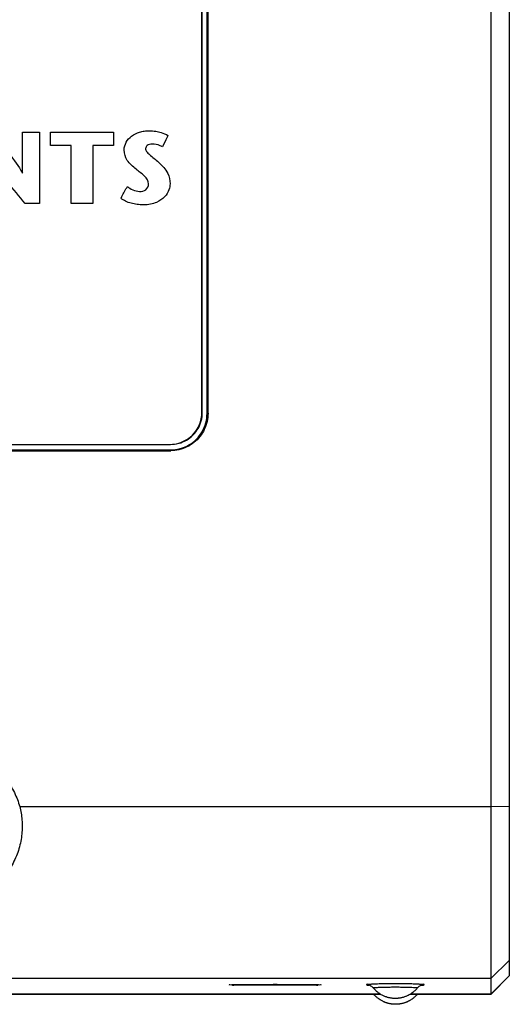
# Model space of a CAD drawing. Header units: inches. Extents: x 0 to 34, y 0 to 22.
# Tile 56 of 69: x 20.7 to 21.8, y 4.6 to 6.8. Entities that reach past the tile are written whole.
import ezdxf

# ---------------------------------------------------------------- set-up
doc = ezdxf.new("R2010")
doc.units = ezdxf.units.IN
doc.header["$LTSCALE"] = 1.87
doc.header["$MEASUREMENT"] = 0
doc.layers.get('0').update_dxf_attribs({"linetype": 'CONTINUOUS'})
doc.layers.add('DATUMCURVES', color=7, linetype='CONTINUOUS')

msp = doc.modelspace()

# ---------------------------------------------------------------- linework, layer by layer
at = {"color": 7, "linetype": 'CONTINUOUS'}
for p, q in [((21.7225, 8.4185), (21.7225, 4.6538)), ((21.7625, 8.3785), (21.7625, 4.6938)), ((21.7629, 8.3787), (21.7629, 4.6935)), ((21.0881, 5.9319), (21.0881, 7.1669)), ((21.0986, 5.93), (21.0986, 7.1649)), ((21.1007, 5.9303), (21.1007, 7.1653)), ((21.1007, 5.9303), (21.0986, 5.93)), ((18.9081, 5.862), (21.0181, 5.862)), ((18.9086, 5.85), (21.0186, 5.85)), ((18.9086, 5.8482), (21.0186, 5.8482)), ((21.0181, 5.862), (21.0181, 5.8617)), ((21.0186, 5.8482), (21.0186, 5.85)), ((20.6868, 5.0657), (21.7225, 5.0657)), ((21.7625, 5.0653), (21.7225, 5.0657)), ((21.7625, 4.7276), (21.7225, 4.6876)), ((21.7225, 4.6876), (19.9837, 4.6876)), ((21.7625, 4.6938), (21.7225, 4.6538)), ((21.7229, 4.6535), (21.7629, 4.6935)), ((21.4791, 4.6538), (18.4482, 4.6538)), ((21.7225, 4.6538), (21.5459, 4.6538)), ((18.4477, 4.6535), (21.4796, 4.6535)), ((21.5454, 4.6535), (21.7229, 4.6535))]:
    msp.add_line(p, q, dxfattribs=at)
for points, knots in [([(21.0181, 5.862), (21.0242, 5.862), (21.0364, 5.8636), (21.0535, 5.8706), (21.0682, 5.8819), (21.0794, 5.8965), (21.0865, 5.9136), (21.0881, 5.9259), (21.0881, 5.9319)], [0, 0, 0, 0, 0.16667, 0.333339, 0.500006, 0.666672, 0.833336, 1, 1, 1, 1]), ([(21.1007, 5.9303), (21.1007, 5.9242), (21.0993, 5.9119), (21.0932, 5.8944), (21.0833, 5.8787), (21.0702, 5.8656), (21.0545, 5.8557), (21.037, 5.8496), (21.0247, 5.8482), (21.0186, 5.8482)], [0, 0, 0, 0, 0.142716, 0.286035, 0.428221, 0.571767, 0.713956, 0.857279, 1, 1, 1, 1]), ([(21.0186, 5.85), (21.0256, 5.85), (21.0396, 5.8518), (21.0591, 5.8599), (21.0758, 5.8728), (21.0887, 5.8895), (21.0968, 5.909), (21.0986, 5.923), (21.0986, 5.93)], [0, 0, 0, 0, 0.166669, 0.333337, 0.500006, 0.666673, 0.833337, 1, 1, 1, 1]), ([(20.3695, 5.0657), (20.3723, 5.0763), (20.3801, 5.097), (20.3978, 5.1251), (20.4209, 5.1492), (20.4482, 5.1681), (20.4789, 5.1812), (20.5115, 5.1878), (20.5448, 5.1878), (20.5774, 5.1812), (20.608, 5.1681), (20.6354, 5.1492), (20.6584, 5.1251), (20.6761, 5.097), (20.6839, 5.0763), (20.6868, 5.0657)], [0, 0, 0, 0, 0.076637, 0.153674, 0.230603, 0.307585, 0.38455, 0.461526, 0.538499, 0.615475, 0.692439, 0.769424, 0.846345, 0.923405, 1, 1, 1, 1]), ([(20.6868, 5.0657), (20.688, 5.0609), (20.69, 5.0512), (20.6918, 5.0364), (20.6922, 5.0265), (20.6922, 5.0216)], [0, 0, 0, 0, 0.332538, 0.667365, 1, 1, 1, 1]), ([(20.6922, 5.0216), (20.6921, 5.0109), (20.69, 4.9889), (20.6804, 4.9567), (20.6643, 4.9261), (20.6422, 4.8993), (20.6156, 4.8782), (20.5867, 4.8635), (20.5574, 4.8552), (20.5281, 4.8526), (20.4989, 4.8552), (20.4695, 4.8635), (20.4406, 4.8781), (20.4141, 4.8993), (20.392, 4.9261), (20.3758, 4.9566), (20.3663, 4.9889), (20.3641, 5.0109), (20.3641, 5.0216)], [0, 0, 0, 0, 0.061444, 0.126408, 0.192559, 0.259385, 0.325077, 0.38699, 0.444713, 0.500002, 0.555282, 0.612974, 0.674859, 0.74056, 0.807297, 0.873391, 0.93832, 1, 1, 1, 1]), ([(21.4601, 4.6753), (21.4579, 4.675), (21.455, 4.6742), (21.4493, 4.6756), (21.4493, 4.6726), (21.4519, 4.6732), (21.4538, 4.6734), (21.4542, 4.6734)], [0, 0, 0, 0, 0.444495, 0.675118, 0.70843, 0.938972, 1, 1, 1, 1]), ([(21.5125, 4.6763), (21.5074, 4.6763), (21.4976, 4.6762), (21.4834, 4.6761), (21.4713, 4.6756), (21.4632, 4.6758), (21.4601, 4.6753)], [0, 0, 0, 0, 0.290702, 0.564774, 0.805689, 1, 1, 1, 1]), ([(21.5649, 4.6753), (21.5618, 4.6758), (21.5537, 4.6756), (21.5416, 4.6761), (21.5274, 4.6762), (21.5176, 4.6763), (21.5125, 4.6763)], [0, 0, 0, 0, 0.194058, 0.434783, 0.708623, 1, 1, 1, 1]), ([(21.5708, 4.6734), (21.5712, 4.6734), (21.573, 4.6732), (21.5757, 4.6726), (21.5757, 4.6756), (21.57, 4.6742), (21.567, 4.675), (21.5649, 4.6753)], [0, 0, 0, 0, 0.063063, 0.293237, 0.326484, 0.556577, 1, 1, 1, 1]), ([(21.3497, 4.6735), (21.3497, 4.674), (21.3464, 4.6731), (21.3431, 4.6742), (21.335, 4.6738), (21.3253, 4.6741), (21.3128, 4.6741), (21.2985, 4.6742), (21.2826, 4.6743), (21.2657, 4.6743), (21.2483, 4.6744), (21.2309, 4.6743), (21.214, 4.6743), (21.1981, 4.6742), (21.1838, 4.6741), (21.1713, 4.6741), (21.1616, 4.6738), (21.1536, 4.6742), (21.1502, 4.6731), (21.1469, 4.674), (21.1469, 4.6735)], [0, 0, 0, 0, 0.007626, 0.030213, 0.067055, 0.117048, 0.178684, 0.250079, 0.329069, 0.413254, 0.500074, 0.586893, 0.671071, 0.75005, 0.821431, 0.883049, 0.933015, 0.969845, 0.992396, 1, 1, 1, 1]), ([(21.1534, 4.6735), (21.1534, 4.6739), (21.1565, 4.6731), (21.1596, 4.6741), (21.1672, 4.6737), (21.1763, 4.6741), (21.188, 4.6741), (21.2013, 4.6742), (21.2162, 4.6742), (21.232, 4.6743), (21.2483, 4.6743), (21.2646, 4.6743), (21.2804, 4.6742), (21.2953, 4.6742), (21.3087, 4.6741), (21.3203, 4.6741), (21.3295, 4.6737), (21.337, 4.6741), (21.3401, 4.6731), (21.3432, 4.6739), (21.3432, 4.6735)], [0, 0, 0, 0, 0.007587, 0.030177, 0.067021, 0.117018, 0.178658, 0.250059, 0.329056, 0.413247, 0.500074, 0.5869, 0.671085, 0.75007, 0.821456, 0.883079, 0.933049, 0.969882, 0.992434, 1, 1, 1, 1]), ([(21.4643, 4.6668), (21.4632, 4.6681), (21.4611, 4.6702), (21.4571, 4.6722), (21.4557, 4.6729), (21.4532, 4.6734), (21.4536, 4.6734), (21.4537, 4.6733)], [0, 0, 0, 0, 0.401586, 0.704639, 0.907203, 0.987882, 1, 1, 1, 1]), ([(21.5125, 4.6441), (21.512, 4.6441), (21.511, 4.6441), (21.5094, 4.6441), (21.5077, 4.6442), (21.5057, 4.6444), (21.5034, 4.6447), (21.501, 4.6451), (21.4983, 4.6457), (21.4955, 4.6464), (21.4924, 4.6473), (21.4893, 4.6485), (21.4855, 4.6501), (21.4819, 4.652), (21.4782, 4.6543), (21.4743, 4.657), (21.4695, 4.661), (21.4661, 4.6646), (21.4643, 4.6668)], [0, 0, 0, 0, 0.02544, 0.053901, 0.08642, 0.123144, 0.163336, 0.208947, 0.257242, 0.312976, 0.3669, 0.432157, 0.496108, 0.590006, 0.653766, 0.734527, 0.844917, 1, 1, 1, 1]), ([(21.4674, 4.6674), (21.4662, 4.6676), (21.4647, 4.6679), (21.4646, 4.6669), (21.4646, 4.6668)], [0, 0, 0, 0, 0.920904, 1, 1, 1, 1]), ([(21.5129, 4.6312), (21.5127, 4.6312), (21.5123, 4.6312), (21.5116, 4.6312), (21.5109, 4.6312), (21.5101, 4.6312), (21.5092, 4.6313), (21.5083, 4.6313), (21.5073, 4.6314), (21.5062, 4.6315), (21.5051, 4.6317), (21.504, 4.6318), (21.5027, 4.632), (21.501, 4.6323), (21.4992, 4.6327), (21.4975, 4.6331), (21.4957, 4.6336), (21.4934, 4.6343), (21.4913, 4.635), (21.4895, 4.6357), (21.4881, 4.6363), (21.4864, 4.637), (21.4844, 4.638), (21.4819, 4.6394), (21.4787, 4.6413), (21.4748, 4.644), (21.4698, 4.6482), (21.4665, 4.6517), (21.4647, 4.6539)], [0, 0, 0, 0, 0.01056, 0.02254, 0.035905, 0.050552, 0.066198, 0.08302, 0.101589, 0.120926, 0.143539, 0.159826, 0.182222, 0.214918, 0.254997, 0.279247, 0.311353, 0.355465, 0.41182, 0.434256, 0.461205, 0.493957, 0.534319, 0.584886, 0.649465, 0.733762, 0.846388, 1, 1, 1, 1]), ([(21.5125, 4.6685), (21.5086, 4.6685), (21.5012, 4.6685), (21.4905, 4.6684), (21.4813, 4.668), (21.4732, 4.6681), (21.4697, 4.6671), (21.4674, 4.6674)], [0, 0, 0, 0, 0.255933, 0.496989, 0.708953, 0.879986, 1, 1, 1, 1]), ([(21.5576, 4.6674), (21.5553, 4.6671), (21.5517, 4.6681), (21.5437, 4.668), (21.5345, 4.6684), (21.5238, 4.6685), (21.5163, 4.6685), (21.5125, 4.6685)], [0, 0, 0, 0, 0.119914, 0.290778, 0.502727, 0.74382, 1, 1, 1, 1]), ([(21.5607, 4.6668), (21.559, 4.6647), (21.5558, 4.6613), (21.5512, 4.6574), (21.5475, 4.6548), (21.5441, 4.6526), (21.5407, 4.6507), (21.5373, 4.6492), (21.5342, 4.6479), (21.5313, 4.6469), (21.5284, 4.6461), (21.5258, 4.6455), (21.5234, 4.645), (21.5211, 4.6446), (21.519, 4.6444), (21.5171, 4.6442), (21.5154, 4.6441), (21.5139, 4.6441), (21.5129, 4.6441), (21.5125, 4.6441)], [0, 0, 0, 0, 0.145559, 0.251448, 0.330335, 0.390608, 0.473213, 0.54185, 0.594206, 0.657526, 0.70851, 0.756368, 0.802223, 0.843467, 0.881949, 0.916649, 0.947906, 0.975488, 1, 1, 1, 1]), ([(21.5611, 4.6539), (21.5594, 4.6518), (21.5561, 4.6483), (21.5513, 4.6443), (21.5475, 4.6416), (21.5444, 4.6397), (21.5419, 4.6383), (21.5399, 4.6373), (21.5382, 4.6365), (21.5368, 4.6359), (21.5353, 4.6353), (21.5334, 4.6346), (21.5312, 4.6339), (21.5292, 4.6333), (21.5277, 4.6329), (21.526, 4.6326), (21.5244, 4.6322), (21.5227, 4.6319), (21.5216, 4.6318), (21.5205, 4.6316), (21.5195, 4.6315), (21.5184, 4.6314), (21.5174, 4.6313), (21.5165, 4.6313), (21.5157, 4.6312), (21.5149, 4.6312), (21.5141, 4.6312), (21.5135, 4.6312), (21.5131, 4.6312), (21.5129, 4.6312)], [0, 0, 0, 0, 0.148081, 0.257867, 0.340823, 0.404875, 0.455359, 0.495883, 0.528932, 0.556253, 0.579102, 0.61712, 0.667008, 0.703099, 0.730262, 0.752179, 0.794978, 0.823281, 0.843351, 0.858323, 0.881423, 0.899505, 0.917815, 0.934264, 0.949611, 0.964118, 0.977419, 0.989416, 1, 1, 1, 1]), ([(21.5604, 4.6668), (21.5604, 4.6669), (21.5603, 4.6679), (21.5588, 4.6676), (21.5576, 4.6674)], [0, 0, 0, 0, 0.078159, 1, 1, 1, 1]), ([(21.5714, 4.6734), (21.5715, 4.6734), (21.5716, 4.6734), (21.57, 4.6731), (21.569, 4.6727), (21.5665, 4.6717), (21.5637, 4.6698), (21.5617, 4.668), (21.5607, 4.6668)], [0, 0, 0, 0, 0.003158, 0.059675, 0.195396, 0.395063, 0.62348, 1, 1, 1, 1])]:
    msp.add_open_spline(points, degree=3, knots=knots, dxfattribs=at)
at = {"layer": 'DATUMCURVES', "color": 40, "linetype": 'CONTINUOUS'}
for points, knots in [([(21.0871, 5.9319, 1.6833), (21.0871, 5.9962, 1.6827), (21.0871, 6.4078, 1.6791), (21.0871, 6.8194, 1.6756), (21.0871, 7.1667, 1.6725)], [0, 0, 0, 0, 0.15625, 1, 1, 1, 1]), ([(20.6248, 6.5487, 1.6779), (20.6376, 6.5329, 1.6781), (20.6612, 6.5037, 1.6783), (20.6846, 6.4738, 1.6786), (20.6927, 6.4585, 1.6787)], [0, 0, 0, 0, 0.5402, 1, 1, 1, 1]), ([(20.6932, 6.4585, 1.6787), (20.6932, 6.4632, 1.6787), (20.6932, 6.4933, 1.6784), (20.6932, 6.5233, 1.6781), (20.6932, 6.5487, 1.6779)], [0, 0, 0, 0, 0.15625, 1, 1, 1, 1]), ([(20.6932, 6.5487, 1.6779), (20.6951, 6.5487, 1.6779), (20.7075, 6.5487, 1.6779), (20.72, 6.5487, 1.6779), (20.7305, 6.5487, 1.6779)], [0, 0, 0, 0, 0.15625, 1, 1, 1, 1]), ([(20.7305, 6.5487, 1.6779), (20.7305, 6.5405, 1.678), (20.7305, 6.488, 1.6784), (20.7305, 6.4355, 1.6789), (20.7305, 6.3913, 1.6793)], [0, 0, 0, 0, 0.15625, 1, 1, 1, 1]), ([(20.7547, 6.5193, 1.6782), (20.7547, 6.5208, 1.6782), (20.7547, 6.5306, 1.6781), (20.7547, 6.5404, 1.678), (20.7547, 6.5487, 1.6779)], [0, 0, 0, 0, 0.15625, 1, 1, 1, 1]), ([(20.7547, 6.5487, 1.6779), (20.7619, 6.5487, 1.6779), (20.808, 6.5487, 1.6779), (20.8541, 6.5487, 1.6779), (20.893, 6.5487, 1.6779)], [0, 0, 0, 0, 0.15625, 1, 1, 1, 1]), ([(20.893, 6.5487, 1.6779), (20.893, 6.5472, 1.6779), (20.893, 6.5374, 1.678), (20.893, 6.5275, 1.6781), (20.893, 6.5193, 1.6782)], [0, 0, 0, 0, 0.15625, 1, 1, 1, 1]), ([(20.9164, 6.5092, 1.6783), (20.9164, 6.5151, 1.6782), (20.9196, 6.5273, 1.6781), (20.9326, 6.5411, 1.678), (20.9474, 6.548, 1.6779), (20.9607, 6.551, 1.6779), (20.9703, 6.5516, 1.6779), (20.9787, 6.5512, 1.6779), (20.9874, 6.5501, 1.6779), (20.999, 6.5473, 1.6779), (21.008, 6.5438, 1.678), (21.0127, 6.5409, 1.678)], [0, 0, 0, 0, 0.148776, 0.298772, 0.462275, 0.550014, 0.641321, 0.702343, 0.759824, 0.862468, 1, 1, 1, 1]), ([(21.0127, 6.5409, 1.678), (21.012, 6.5396, 1.678), (21.008, 6.5314, 1.6781), (21.0039, 6.5231, 1.6781), (21.0005, 6.5162, 1.6782)], [0, 0, 0, 0, 0.15625, 1, 1, 1, 1]), ([(20.8001, 6.5193, 1.6782), (20.7977, 6.5193, 1.6782), (20.7826, 6.5193, 1.6782), (20.7675, 6.5193, 1.6782), (20.7547, 6.5193, 1.6782)], [0, 0, 0, 0, 0.15625, 1, 1, 1, 1]), ([(20.8001, 6.3913, 1.6793), (20.8001, 6.398, 1.6792), (20.8001, 6.4406, 1.6789), (20.8001, 6.4833, 1.6785), (20.8001, 6.5193, 1.6782)], [0, 0, 0, 0, 0.15625, 1, 1, 1, 1]), ([(20.893, 6.5193, 1.6782), (20.8906, 6.5193, 1.6782), (20.8755, 6.5193, 1.6782), (20.8603, 6.5193, 1.6782), (20.8475, 6.5193, 1.6782)], [0, 0, 0, 0, 0.15625, 1, 1, 1, 1]), ([(20.8475, 6.5193, 1.6782), (20.8475, 6.5126, 1.6782), (20.8475, 6.47, 1.6786), (20.8475, 6.4273, 1.679), (20.8475, 6.3913, 1.6793)], [0, 0, 0, 0, 0.15625, 1, 1, 1, 1]), ([(20.9774, 6.522, 1.6781), (20.9738, 6.522, 1.6781), (20.967, 6.5211, 1.6782), (20.9622, 6.5126, 1.6782), (20.9658, 6.5049, 1.6783), (20.9761, 6.4954, 1.6784), (20.9855, 6.4882, 1.6784), (20.992, 6.4822, 1.6785)], [0, 0, 0, 0, 0.178394, 0.304124, 0.41655, 0.566448, 1, 1, 1, 1]), ([(21.0005, 6.5162, 1.6782), (20.9989, 6.5171, 1.6782), (20.9917, 6.5207, 1.6782), (20.9835, 6.522, 1.6781), (20.9774, 6.522, 1.6781)], [0, 0, 0, 0, 0.234418, 1, 1, 1, 1]), ([(20.9425, 6.4671, 1.6786), (20.9357, 6.4731, 1.6786), (20.9218, 6.4837, 1.6785), (20.9164, 6.5012, 1.6783), (20.9164, 6.5092, 1.6783)], [0, 0, 0, 0, 0.53168, 1, 1, 1, 1]), ([(20.6988, 6.3913, 1.6793), (20.6859, 6.4069, 1.6792), (20.6611, 6.4366, 1.6789), (20.6374, 6.4675, 1.6786), (20.6282, 6.4835, 1.6785)], [0, 0, 0, 0, 0.52306, 1, 1, 1, 1]), ([(20.992, 6.4822, 1.6785), (20.9997, 6.475, 1.6786), (21.0133, 6.4616, 1.6787), (21.0172, 6.4427, 1.6788), (21.0172, 6.435, 1.6789)], [0, 0, 0, 0, 0.577692, 1, 1, 1, 1]), ([(20.9702, 6.4345, 1.6789), (20.9702, 6.441, 1.6789), (20.9602, 6.454, 1.6787), (20.9486, 6.4618, 1.6787), (20.9425, 6.4671, 1.6786)], [0, 0, 0, 0, 0.443758, 1, 1, 1, 1]), ([(21.0172, 6.435, 1.6789), (21.0172, 6.4305, 1.6789), (21.0149, 6.4202, 1.679), (21.0057, 6.4046, 1.6792), (20.9905, 6.3942, 1.6793), (20.9738, 6.3894, 1.6793), (20.9616, 6.3885, 1.6793), (20.9516, 6.3888, 1.6793), (20.9425, 6.3896, 1.6793), (20.9277, 6.3924, 1.6793), (20.9155, 6.3978, 1.6792), (20.909, 6.4031, 1.6792)], [0, 0, 0, 0, 0.098891, 0.230469, 0.393085, 0.493545, 0.613034, 0.664138, 0.71493, 0.814398, 1, 1, 1, 1]), ([(20.909, 6.4031, 1.6792), (20.9098, 6.4044, 1.6792), (20.9146, 6.4131, 1.6791), (20.9194, 6.4218, 1.679), (20.9234, 6.4291, 1.679)], [0, 0, 0, 0, 0.15625, 1, 1, 1, 1]), ([(20.9234, 6.4291, 1.679), (20.9271, 6.4263, 1.679), (20.9353, 6.4207, 1.679), (20.9497, 6.417, 1.6791), (20.9651, 6.42, 1.679), (20.9702, 6.4298, 1.679), (20.9702, 6.4345, 1.6789)], [0, 0, 0, 0, 0.242148, 0.512765, 0.755267, 1, 1, 1, 1]), ([(20.7305, 6.3913, 1.6793), (20.7288, 6.3913, 1.6793), (20.7183, 6.3913, 1.6793), (20.7077, 6.3913, 1.6793), (20.6988, 6.3913, 1.6793)], [0, 0, 0, 0, 0.15625, 1, 1, 1, 1]), ([(20.8475, 6.3913, 1.6793), (20.8451, 6.3913, 1.6793), (20.8293, 6.3913, 1.6793), (20.8134, 6.3913, 1.6793), (20.8001, 6.3913, 1.6793)], [0, 0, 0, 0, 0.15625, 1, 1, 1, 1]), ([(21.0171, 5.862, 1.6839), (21.035, 5.862, 1.6839), (21.0722, 5.8769, 1.6838), (21.0871, 5.9141, 1.6835), (21.0871, 5.9319, 1.6833)], [0, 0, 0, 0, 0.500029, 1, 1, 1, 1]), ([(18.9081, 5.862, 1.6839), (18.9085, 5.8616, 1.6839), (18.9108, 5.8625, 1.6839), (18.915, 5.8616, 1.6839), (18.9226, 5.8621, 1.6839), (18.9327, 5.8619, 1.6839), (18.9456, 5.862, 1.6839), (18.9679, 5.8619, 1.6839), (19.0018, 5.862, 1.6839), (19.0493, 5.8619, 1.6839), (19.1053, 5.862, 1.6839), (19.169, 5.862, 1.6839), (19.2672, 5.862, 1.6839), (19.4034, 5.862, 1.6839), (19.5795, 5.862, 1.6839), (19.768, 5.862, 1.6839), (19.9626, 5.862, 1.6839), (20.1572, 5.862, 1.6839), (20.3989, 5.862, 1.6839), (20.6546, 5.862, 1.6839), (20.8771, 5.862, 1.6839), (20.9869, 5.862, 1.6839), (21.0171, 5.862, 1.6839)], [0, 0, 0, 0, 0.000725, 0.002869, 0.006386, 0.01123, 0.017357, 0.024719, 0.042969, 0.065613, 0.092285, 0.12262, 0.15625, 0.231934, 0.316406, 0.406738, 0.5, 0.593262, 0.683594, 0.84375, 0.957031, 1, 1, 1, 1])]:
    msp.add_open_spline(points, degree=3, knots=knots, dxfattribs=at)
msp.add_open_spline([(20.6927, 6.4585, 1.6787), (20.6929, 6.4585, 1.6787), (20.693, 6.4585, 1.6787), (20.6932, 6.4585, 1.6787)], degree=3, dxfattribs=at)

doc.saveas('drawing.dxf')
